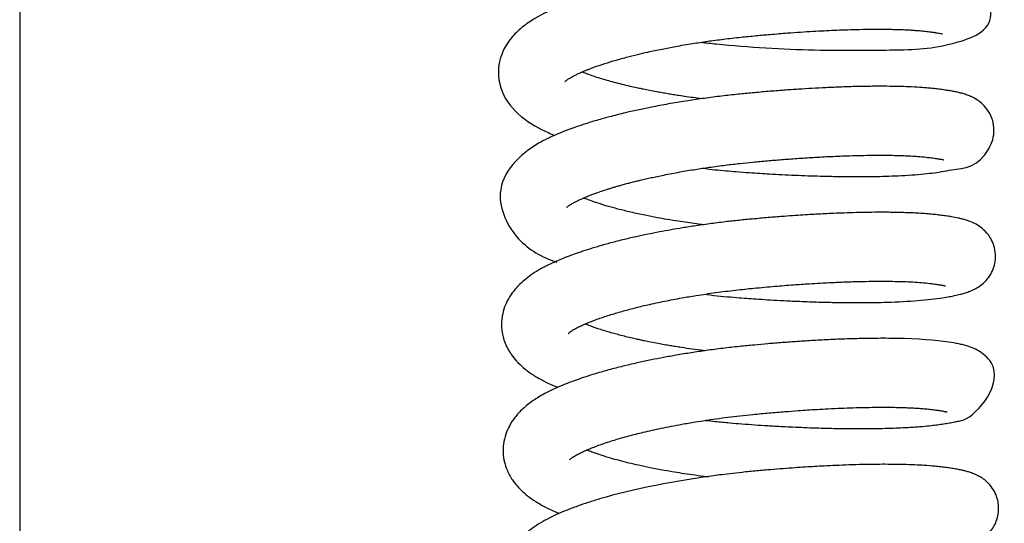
# Model space of a CAD drawing. Header units: inches. Extents: x 53216 to 117387, y -66787 to -22834.
# Tile 86 of 256: x 60597.15 to 60602.13, y -30128.24 to -30125.7. Entities that reach past the tile are written whole.
import ezdxf

# ---------------------------------------------------------------- set-up
doc = ezdxf.new("R2010")
doc.units = ezdxf.units.IN
doc.header["$MEASUREMENT"] = 0
doc.layers.add('FAKRO LOFT LADDERS', color=7, linetype='Continuous')

msp = doc.modelspace()

# ---------------------------------------------------------------- linework, layer by layer
at = {"layer": 'FAKRO LOFT LADDERS', "color": 7, "linetype": 'Continuous'}
msp.add_line((60597.1518, -30112.1771), (60597.1518, -30141.1458), dxfattribs=at)
for points, knots in [([(60600.5941, -30125.8135), (60600.6196, -30125.8164), (60600.8102, -30125.8368), (60601.1562, -30125.8572), (60601.6185, -30125.852), (60601.8145, -30125.8463), (60602.1542, -30125.7236), (60601.9577, -30125.4448), (60601.8992, -30125.4335), (60601.882, -30125.4291), (60601.863, -30125.4252), (60601.8396, -30125.421), (60601.8146, -30125.4172), (60601.79, -30125.4139), (60601.6821, -30125.401), (60601.5187, -30125.3964), (60601.3097, -30125.4021), (60601.2208, -30125.4057), (60601.1378, -30125.4101), (60601.0579, -30125.4152), (60600.8642, -30125.4292), (60600.6744, -30125.4483), (60600.5096, -30125.4737), (60600.4702, -30125.4801), (60600.4256, -30125.4877), (60600.3757, -30125.4968), (60600.3252, -30125.5067), (60600.2811, -30125.5159), (60600.2387, -30125.5252), (60600.1918, -30125.5361), (60600.1421, -30125.5485), (60600.0922, -30125.5619), (60600.0465, -30125.575), (60600.003, -30125.5884), (60599.964, -30125.6013), (60599.8619, -30125.6375), (60599.7731, -30125.6772), (60599.6966, -30125.7323), (60599.6674, -30125.7573), (60599.6409, -30125.7848), (60599.616, -30125.8171), (60599.5985, -30125.8476), (60599.5867, -30125.8755), (60599.5789, -30125.8991), (60599.5738, -30125.923), (60599.5711, -30125.9456), (60599.5701, -30125.9687), (60599.5715, -30125.9927), (60599.5939, -30126.1276), (60599.7011, -30126.2132), (60599.8223, -30126.2703), (60599.8438, -30126.2795), (60599.8547, -30126.2839)], [0.53016975, 0.53016975, 0.53016975, 0.53016975, 0.53030543, 0.53117592, 0.53194137, 0.53292345, 0.53360023, 0.53426767, 0.53434125, 0.53440165, 0.53449079, 0.53458954, 0.53468459, 0.5347753, 0.53484997, 0.53574563, 0.53593684, 0.53610538, 0.53625483, 0.53639825, 0.53653833, 0.53728936, 0.53735987, 0.53742728, 0.53750368, 0.53760475, 0.53770637, 0.53779208, 0.53786151, 0.53795758, 0.53807638, 0.53817298, 0.53828125, 0.53838391, 0.5384787, 0.53856664, 0.53916412, 0.5392771, 0.53939569, 0.53950214, 0.53961416, 0.53974204, 0.53979597, 0.53985976, 0.53994111, 0.53998858, 0.54003835, 0.54012164, 0.54017574, 0.54110701, 0.54120285, 0.54129657, 0.54129657, 0.54129657, 0.54129657]), ([(60599.9069, -30126.0123), (60599.907, -30126.0122), (60599.9078, -30126.0113), (60599.9122, -30126.0074), (60599.9203, -30126.0012), (60599.9329, -30125.9932), (60599.9426, -30125.9877), (60599.9534, -30125.9819), (60599.9664, -30125.9755), (60599.9824, -30125.9681), (60599.9977, -30125.9614), (60600.0114, -30125.9557), (60600.0253, -30125.9502), (60600.0516, -30125.9401), (60600.0921, -30125.9258), (60600.1514, -30125.9072), (60600.2115, -30125.8904), (60600.2711, -30125.8753), (60600.331, -30125.8614), (60600.3952, -30125.8478), (60600.4706, -30125.8334), (60600.5476, -30125.8203), (60600.6282, -30125.8081), (60600.7098, -30125.7972), (60600.7915, -30125.7878), (60600.8707, -30125.78), (60600.9495, -30125.7729), (60601.0248, -30125.7669), (60601.0966, -30125.7618), (60601.1581, -30125.7579), (60601.2145, -30125.7549), (60601.2683, -30125.7523), (60601.3231, -30125.7502), (60601.3821, -30125.7485), (60601.4432, -30125.7474), (60601.4975, -30125.7472), (60601.5402, -30125.7476), (60601.5706, -30125.7482), (60601.5948, -30125.7489), (60601.6141, -30125.7496), (60601.6326, -30125.7504), (60601.6516, -30125.7514), (60601.6714, -30125.7527), (60601.6894, -30125.754), (60601.705, -30125.7554), (60601.7254, -30125.7574), (60601.7479, -30125.76), (60601.7702, -30125.7631), (60601.7873, -30125.7657), (60601.802, -30125.7684), (60601.8112, -30125.7705), (60601.8134, -30125.7712), (60601.8134, -30125.7712)], [0.46200983, 0.46200983, 0.46200983, 0.46200983, 0.462082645, 0.462174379, 0.462277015, 0.462373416, 0.462438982, 0.462480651, 0.462554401, 0.462630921, 0.462689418, 0.462736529, 0.462784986, 0.462838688, 0.463005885, 0.463163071, 0.463336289, 0.463468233, 0.463589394, 0.463745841, 0.463889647, 0.464063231, 0.464214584, 0.464368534, 0.464539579, 0.464685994, 0.464824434, 0.46499434, 0.465123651, 0.465248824, 0.465363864, 0.465469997, 0.465586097, 0.465717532, 0.465863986, 0.466012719, 0.466117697, 0.4661971, 0.4662606, 0.466323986, 0.466369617, 0.466431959, 0.466506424, 0.466569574, 0.466625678, 0.466685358, 0.466811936, 0.466915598, 0.467016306, 0.467113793, 0.467243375, 0.467329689, 0.467329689, 0.467329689, 0.467329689]), ([(60600.5974, -30126.0989), (60600.5868, -30126.0975), (60600.5612, -30126.0943), (60600.523, -30126.089), (60600.4855, -30126.0834), (60600.4538, -30126.0785), (60600.4254, -30126.0738), (60600.3974, -30126.069), (60600.3668, -30126.0635), (60600.3354, -30126.0575), (60600.3067, -30126.0518), (60600.2846, -30126.0472), (60600.262, -30126.0423), (60600.2328, -30126.0357), (60600.1948, -30126.0266), (60600.1557, -30126.0166), (60600.1189, -30126.0063), (60600.0842, -30125.9959), (60600.0512, -30125.9852), (60600.0216, -30125.9747), (60600.0029, -30125.9676), (60599.994, -30125.964), (60599.9928, -30125.9635)], [0.458888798, 0.458888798, 0.458888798, 0.458888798, 0.45895133, 0.459040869, 0.459118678, 0.45917991, 0.459236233, 0.459296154, 0.459358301, 0.459433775, 0.459502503, 0.459551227, 0.459584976, 0.459659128, 0.459758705, 0.459864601, 0.45996166, 0.460058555, 0.460163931, 0.46026765, 0.460355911, 0.460370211, 0.460370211, 0.460370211, 0.460370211]), ([(60600.6025, -30126.4504), (60600.6236, -30126.4529), (60600.6799, -30126.459), (60600.7585, -30126.4663), (60600.8339, -30126.4719), (60600.89, -30126.4756), (60600.9452, -30126.479), (60601.0045, -30126.4822), (60601.0694, -30126.4853), (60601.1348, -30126.4879), (60601.2074, -30126.4901), (60601.2868, -30126.4918), (60601.3706, -30126.4925), (60601.4462, -30126.4921), (60601.5135, -30126.4908), (60601.5778, -30126.4886), (60601.6434, -30126.4851), (60601.7057, -30126.4804), (60601.762, -30126.4743), (60601.8143, -30126.4672), (60601.9037, -30126.4488), (60602.0043, -30126.4475), (60602.0703, -30126.3076), (60602.0765, -30126.2567), (60602.0691, -30126.2069), (60602.0486, -30126.1612), (60602.0188, -30126.1263), (60601.9884, -30126.103), (60601.9624, -30126.0892), (60601.9385, -30126.0796), (60601.9169, -30126.0728), (60601.8953, -30126.0673), (60601.8738, -30126.0627), (60601.8529, -30126.0589), (60601.831, -30126.0554), (60601.8068, -30126.052), (60601.7803, -30126.0487), (60601.7535, -30126.0459), (60601.7272, -30126.0436), (60601.6915, -30126.041), (60601.6469, -30126.0386), (60601.5909, -30126.0368), (60601.5302, -30126.0359), (60601.4604, -30126.0359), (60601.3838, -30126.0371), (60601.305, -30126.0395), (60601.2289, -30126.0427), (60601.1564, -30126.0465), (60601.0857, -30126.0508), (60601.0119, -30126.0559), (60600.934, -30126.0621), (60600.8567, -30126.0688), (60600.778, -30126.0764), (60600.6969, -30126.0855), (60600.6118, -30126.0965), (60600.5256, -30126.1091), (60600.4396, -30126.1234), (60600.3604, -30126.1381), (60600.2881, -30126.1529), (60600.2165, -30126.1689), (60600.1451, -30126.1865), (60600.0741, -30126.206), (60600.0149, -30126.224), (60599.9637, -30126.241), (60599.9172, -30126.2579), (60599.8684, -30126.2773), (60599.8197, -30126.2991), (60599.6908, -30126.3658), (60599.5188, -30126.5383), (60599.6553, -30126.8273), (60599.7892, -30126.8976), (60599.8652, -30126.9256)], [0.54287304, 0.54287304, 0.54287304, 0.54287304, 0.54298518, 0.54317065, 0.54328426, 0.54337874, 0.54346423, 0.54357327, 0.54369221, 0.5438098, 0.5439273, 0.5440918, 0.54425925, 0.54442002, 0.54455854, 0.54469597, 0.54486089, 0.54503747, 0.5451935, 0.54535316, 0.54554601, 0.54624912, 0.54634656, 0.54644463, 0.54652942, 0.54663152, 0.54673219, 0.54681226, 0.54691231, 0.54699804, 0.54709917, 0.54719035, 0.54728955, 0.54737365, 0.5474469, 0.54754427, 0.54763617, 0.54771636, 0.5477934, 0.54787015, 0.54802134, 0.54814789, 0.54828786, 0.54844724, 0.54860935, 0.54876563, 0.5489154, 0.5490453, 0.54916902, 0.54930064, 0.54944079, 0.54958077, 0.54970625, 0.54985256, 0.55000576, 0.55015575, 0.55031361, 0.55047565, 0.55059965, 0.55073157, 0.5509035, 0.55104389, 0.55119765, 0.55131398, 0.55142201, 0.55155737, 0.55171538, 0.55185448, 0.55277597, 0.55346568, 0.55410659, 0.55410659, 0.55410659, 0.55410659]), ([(60599.9148, -30126.6492), (60599.9146, -30126.6494), (60599.9157, -30126.6481), (60599.9222, -30126.6425), (60599.9313, -30126.6362), (60599.9392, -30126.6312), (60599.9474, -30126.6264), (60599.956, -30126.6216), (60599.9678, -30126.6156), (60599.9823, -30126.6086), (60599.9986, -30126.6013), (60600.013, -30126.5952), (60600.0272, -30126.5894), (60600.0447, -30126.5827), (60600.0674, -30126.5742), (60600.0951, -30126.5646), (60600.1218, -30126.5559), (60600.1432, -30126.5493), (60600.1616, -30126.5438), (60600.1806, -30126.5383), (60600.2016, -30126.5324), (60600.2235, -30126.5265), (60600.2427, -30126.5215), (60600.2568, -30126.5179), (60600.27, -30126.5146), (60600.289, -30126.51), (60600.3144, -30126.504), (60600.3429, -30126.4976), (60600.3732, -30126.4911), (60600.4207, -30126.4813), (60600.4847, -30126.4692), (60600.5616, -30126.4562), (60600.639, -30126.4446), (60600.7144, -30126.4345), (60600.7881, -30126.426), (60600.8587, -30126.4189), (60600.9284, -30126.4124), (60601.0029, -30126.4062), (60601.0803, -30126.4004), (60601.1638, -30126.3949), (60601.253, -30126.3902), (60601.3338, -30126.387), (60601.4038, -30126.3851), (60601.4616, -30126.3843), (60601.5147, -30126.3842), (60601.5598, -30126.3847), (60601.5968, -30126.3856), (60601.6274, -30126.3867), (60601.6587, -30126.3883), (60601.6944, -30126.3906), (60601.7295, -30126.3939), (60601.761, -30126.3976), (60601.7853, -30126.401), (60601.8024, -30126.4039), (60601.813, -30126.4061), (60601.8191, -30126.4075), (60601.8211, -30126.4081), (60601.8213, -30126.4081), (60601.8213, -30126.4081)], [0.449130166, 0.449130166, 0.449130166, 0.449130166, 0.449238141, 0.449378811, 0.449441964, 0.449503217, 0.449560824, 0.44960411, 0.449658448, 0.449742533, 0.449808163, 0.449858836, 0.449909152, 0.449963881, 0.450040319, 0.450137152, 0.450217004, 0.450269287, 0.450315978, 0.450365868, 0.450419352, 0.45047647, 0.450528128, 0.450558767, 0.450577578, 0.450626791, 0.450691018, 0.450753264, 0.450818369, 0.450891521, 0.451060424, 0.451220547, 0.451358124, 0.451519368, 0.451660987, 0.451783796, 0.451925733, 0.452062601, 0.452215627, 0.452378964, 0.452562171, 0.452764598, 0.452897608, 0.453033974, 0.453172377, 0.453293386, 0.453389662, 0.453481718, 0.453564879, 0.453685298, 0.45384702, 0.453966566, 0.454104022, 0.454222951, 0.454300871, 0.454389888, 0.454459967, 0.454476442, 0.454476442, 0.454476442, 0.454476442]), ([(60600.6059, -30126.7359), (60600.5944, -30126.7344), (60600.5517, -30126.729), (60600.4902, -30126.7201), (60600.4246, -30126.7094), (60600.3685, -30126.6994), (60600.3067, -30126.6873), (60600.2398, -30126.6727), (60600.1761, -30126.657), (60600.1213, -30126.6418), (60600.0809, -30126.6293), (60600.0485, -30126.6185), (60600.0235, -30126.6094), (60600.0075, -30126.6032), (60600.0006, -30126.6004)], [0.446032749, 0.446032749, 0.446032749, 0.446032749, 0.446100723, 0.446286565, 0.446404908, 0.446510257, 0.446648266, 0.446814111, 0.44697873, 0.447125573, 0.447258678, 0.447335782, 0.447435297, 0.447516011, 0.447516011, 0.447516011, 0.447516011]), ([(60600.6243, -30127.0889), (60600.6694, -30127.094), (60600.7322, -30127.1003), (60600.8107, -30127.1065), (60600.8623, -30127.1102), (60600.9173, -30127.1138), (60600.979, -30127.1174), (60601.0551, -30127.1213), (60601.1424, -30127.1249), (60601.236, -30127.1276), (60601.3231, -30127.1291), (60601.4016, -30127.1294), (60601.4717, -30127.1287), (60601.6286, -30127.1252), (60601.7588, -30127.1143), (60601.8478, -30127.0994), (60601.8775, -30127.0937), (60601.9018, -30127.0882), (60601.925, -30127.0819), (60601.9485, -30127.0742), (60601.973, -30127.0639), (60602.0006, -30127.0482), (60602.0282, -30127.0261), (60602.0535, -30126.9955), (60602.0717, -30126.96), (60602.0824, -30126.919), (60602.083, -30126.8743), (60602.0724, -30126.8323), (60602.0515, -30126.7916), (60602.0233, -30126.7598), (60601.9893, -30126.7355), (60601.961, -30126.7219), (60601.9345, -30126.7125), (60601.9136, -30126.7068), (60601.8885, -30126.7009), (60601.8646, -30126.6964), (60601.8366, -30126.692), (60601.81, -30126.6883), (60601.7808, -30126.6848), (60601.7512, -30126.6819), (60601.7204, -30126.6794), (60601.6863, -30126.6772), (60601.6477, -30126.6754), (60601.6107, -30126.6741), (60601.5785, -30126.6734), (60601.5491, -30126.673), (60601.5148, -30126.6728), (60601.4687, -30126.6729), (60601.4119, -30126.6737), (60601.3506, -30126.6752), (60601.2924, -30126.6773), (60601.2429, -30126.6794), (60601.202, -30126.6814), (60601.1625, -30126.6836), (60601.1196, -30126.6861), (60601.0689, -30126.6894), (60601.0101, -30126.6936), (60600.941, -30126.6991), (60600.8677, -30126.7055), (60600.7949, -30126.7124), (60600.7224, -30126.7204), (60600.6465, -30126.7298), (60600.5713, -30126.7404), (60600.5035, -30126.751), (60600.4423, -30126.7614), (60600.3835, -30126.7722), (60600.3244, -30126.7839), (60600.2623, -30126.7972), (60600.1969, -30126.8125), (60600.1319, -30126.8291), (60600.0722, -30126.8459), (60600.02, -30126.8619), (60599.9747, -30126.8769), (60599.9393, -30126.8896), (60599.9086, -30126.9013), (60599.8787, -30126.9134), (60599.8482, -30126.9268), (60599.8222, -30126.9391), (60599.7999, -30126.9505), (60599.7788, -30126.9621), (60599.7566, -30126.9755), (60599.7307, -30126.9927), (60599.702, -30127.0145), (60599.6727, -30127.0414), (60599.645, -30127.0727), (60599.6206, -30127.1086), (60599.6008, -30127.151), (60599.5903, -30127.1898), (60599.5861, -30127.2253), (60599.5862, -30127.2561), (60599.5904, -30127.288), (60599.5985, -30127.3196), (60599.6102, -30127.3486), (60599.6244, -30127.3752), (60599.6439, -30127.4043), (60599.6704, -30127.4349), (60599.7062, -30127.4673), (60599.7494, -30127.4979), (60599.7957, -30127.5242), (60599.8367, -30127.5436), (60599.8613, -30127.5541), (60599.8705, -30127.5578)], [0.55569237, 0.55569237, 0.55569237, 0.55569237, 0.55592938, 0.55602038, 0.55610286, 0.55619864, 0.55630816, 0.55642701, 0.55660203, 0.55677826, 0.55694478, 0.55710096, 0.55724687, 0.55738294, 0.55813334, 0.5582592, 0.55836169, 0.5584864, 0.55857294, 0.55867601, 0.55878733, 0.55887516, 0.55896326, 0.55904581, 0.55912338, 0.55919782, 0.55928673, 0.55937381, 0.55944382, 0.55954997, 0.55964523, 0.55975371, 0.55986591, 0.55996553, 0.56004493, 0.56018059, 0.56026957, 0.56036869, 0.5604703, 0.5605576, 0.56063806, 0.5607391, 0.56084042, 0.56094229, 0.56101494, 0.56107026, 0.56114708, 0.56124803, 0.56137246, 0.56150538, 0.56161885, 0.56171279, 0.56178724, 0.56184827, 0.56193181, 0.56202213, 0.56212254, 0.56224604, 0.56238722, 0.562507, 0.56262694, 0.56276724, 0.56290677, 0.56302736, 0.56313393, 0.56324363, 0.5633546, 0.56347233, 0.56360854, 0.56375159, 0.56388488, 0.56400568, 0.56411572, 0.5642175, 0.56427855, 0.56436165, 0.56446653, 0.56454347, 0.56459851, 0.56467343, 0.56474734, 0.56482095, 0.56494337, 0.56506463, 0.56517183, 0.5653077, 0.56542941, 0.56555491, 0.56562445, 0.56571023, 0.56579446, 0.56587475, 0.56596956, 0.56604259, 0.56613178, 0.56625413, 0.5663963, 0.56655619, 0.56671829, 0.56685495, 0.56693382, 0.56693382, 0.56693382, 0.56693382]), ([(60599.9226, -30127.2862), (60599.9226, -30127.2862), (60599.9229, -30127.2859), (60599.9251, -30127.2837), (60599.9328, -30127.2775), (60599.943, -30127.2705), (60599.9593, -30127.2608), (60599.9789, -30127.2508), (60600.0011, -30127.2406), (60600.0207, -30127.2322), (60600.0423, -30127.2235), (60600.0777, -30127.2101), (60600.1281, -30127.193), (60600.1921, -30127.1739), (60600.257, -30127.1565), (60600.3288, -30127.1392), (60600.4087, -30127.122), (60600.4912, -30127.1064), (60600.5771, -30127.0919), (60600.668, -30127.0784), (60600.7655, -30127.0662), (60600.8661, -30127.0557), (60600.9643, -30127.0468), (60601.0579, -30127.0394), (60601.1337, -30127.0343), (60601.1992, -30127.0304), (60601.2633, -30127.0271), (60601.3353, -30127.0241), (60601.4086, -30127.0221), (60601.4763, -30127.0211), (60601.5349, -30127.0212), (60601.585, -30127.022), (60601.6319, -30127.0234), (60601.677, -30127.0257), (60601.7207, -30127.029), (60601.7555, -30127.0329), (60601.7788, -30127.0359), (60601.7933, -30127.0381), (60601.8049, -30127.0399), (60601.8143, -30127.0417), (60601.8213, -30127.0431), (60601.8256, -30127.0441), (60601.8285, -30127.0449), (60601.8293, -30127.0451), (60601.8293, -30127.0451)], [0.43629129, 0.43629129, 0.43629129, 0.43629129, 0.436330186, 0.436420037, 0.436525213, 0.436621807, 0.436720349, 0.436847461, 0.436934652, 0.437002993, 0.437075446, 0.437168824, 0.437359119, 0.437528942, 0.437684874, 0.43784167, 0.438029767, 0.438211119, 0.438359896, 0.438551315, 0.438748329, 0.43892562, 0.43913055, 0.439313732, 0.439471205, 0.439580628, 0.439710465, 0.43986864, 0.440040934, 0.440200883, 0.440347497, 0.440481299, 0.440604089, 0.440754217, 0.440908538, 0.441077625, 0.441187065, 0.441241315, 0.441312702, 0.441401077, 0.441456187, 0.441508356, 0.441566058, 0.441619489, 0.441619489, 0.441619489, 0.441619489]), ([(60600.6131, -30127.3727), (60600.6106, -30127.3724), (60600.5706, -30127.3674), (60600.5211, -30127.3605), (60600.4665, -30127.3519), (60600.4382, -30127.3472), (60600.4086, -30127.3421), (60600.375, -30127.336), (60600.3412, -30127.3295), (60600.3123, -30127.3236), (60600.289, -30127.3186), (60600.2659, -30127.3135), (60600.238, -30127.3071), (60600.2066, -30127.2995), (60600.1757, -30127.2915), (60600.1348, -30127.2803), (60600.0856, -30127.2655), (60600.041, -30127.2501), (60600.0162, -30127.2404), (60600.0082, -30127.2372)], [0.433180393, 0.433180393, 0.433180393, 0.433180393, 0.433195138, 0.4334172, 0.433477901, 0.43353286, 0.433594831, 0.433666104, 0.43375029, 0.433818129, 0.433861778, 0.433911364, 0.43398065, 0.434061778, 0.434144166, 0.43422022, 0.43439161, 0.4345691, 0.434661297, 0.434661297, 0.434661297, 0.434661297]), ([(60600.6187, -30127.7244), (60600.6341, -30127.7262), (60600.674, -30127.7306), (60600.7349, -30127.7366), (60600.8021, -30127.7423), (60600.8662, -30127.7469), (60600.9217, -30127.7505), (60600.9688, -30127.7532), (60601.0106, -30127.7555), (60601.0596, -30127.758), (60601.1157, -30127.7604), (60601.1734, -30127.7625), (60601.228, -30127.7641), (60601.2752, -30127.7651), (60601.3149, -30127.7657), (60601.3495, -30127.7661), (60601.384, -30127.7662), (60601.4225, -30127.7662), (60601.4652, -30127.7658), (60601.5145, -30127.765), (60601.5647, -30127.7635), (60601.6113, -30127.7615), (60601.6495, -30127.7594), (60601.6824, -30127.7572), (60601.7189, -30127.7543), (60601.7541, -30127.7508), (60601.79, -30127.7465), (60601.8205, -30127.7421), (60601.8487, -30127.7375), (60601.8741, -30127.733), (60601.8987, -30127.7273), (60601.9716, -30127.7166), (60602.1439, -30127.5182), (60602.0279, -30127.3938), (60601.9955, -30127.3716), (60601.9671, -30127.3581), (60601.942, -30127.3494), (60601.9194, -30127.3431), (60601.8951, -30127.3376), (60601.8197, -30127.3235), (60601.7138, -30127.3133), (60601.5846, -30127.3103), (60601.5401, -30127.3098), (60601.4854, -30127.3098), (60601.4197, -30127.3106), (60601.3405, -30127.3126), (60601.2538, -30127.3161), (60601.1656, -30127.3207), (60601.0836, -30127.3258), (60601.0063, -30127.3314), (60600.9334, -30127.3373), (60600.8613, -30127.3437), (60600.7854, -30127.3511), (60600.7039, -30127.3604), (60600.6226, -30127.3711), (60600.544, -30127.3827), (60600.472, -30127.3944), (60600.4046, -30127.4066), (60600.3411, -30127.419), (60600.2754, -30127.433), (60600.2064, -30127.449), (60600.1381, -30127.4665), (60600.0767, -30127.4838), (60600.0241, -30127.5), (60599.9792, -30127.515), (60599.9371, -30127.5302), (60599.8921, -30127.5479), (60599.8481, -30127.5671), (60599.8068, -30127.5877), (60599.7743, -30127.6062), (60599.7456, -30127.6247), (60599.7192, -30127.6442), (60599.6945, -30127.6652), (60599.6725, -30127.6872), (60599.6489, -30127.7151), (60599.6259, -30127.7499), (60599.6061, -30127.795), (60599.5951, -30127.8414), (60599.5931, -30127.8895), (60599.5996, -30127.9344), (60599.615, -30127.9811), (60599.6372, -30128.0215), (60599.6647, -30128.0569), (60599.6933, -30128.0861), (60599.7282, -30128.1147), (60599.767, -30128.1405), (60599.8076, -30128.163), (60599.8441, -30128.1803), (60599.8679, -30128.1904), (60599.8782, -30128.1947)], [0.56851127, 0.56851127, 0.56851127, 0.56851127, 0.56859318, 0.56872248, 0.56883096, 0.56894417, 0.56905718, 0.56912127, 0.56919159, 0.56927815, 0.5693812, 0.56949295, 0.56959215, 0.5696844, 0.56975974, 0.56982033, 0.56988707, 0.56996497, 0.57005396, 0.57015352, 0.5702827, 0.5703917, 0.5704829, 0.57056574, 0.57064547, 0.57077569, 0.57086895, 0.57096993, 0.5710748, 0.57117421, 0.57126636, 0.57137398, 0.57218875, 0.57229224, 0.57239167, 0.57249384, 0.5726049, 0.57270391, 0.57280615, 0.57290999, 0.57365432, 0.57374152, 0.5738435, 0.573964, 0.57410365, 0.57425842, 0.57444156, 0.5746029, 0.57474933, 0.57488697, 0.57501521, 0.57513351, 0.57526519, 0.57541185, 0.57556105, 0.57569478, 0.57583312, 0.5759534, 0.57607, 0.57619475, 0.5763378, 0.57648822, 0.57662772, 0.57674759, 0.57685682, 0.57695835, 0.57707368, 0.57722341, 0.57734583, 0.57745119, 0.57754324, 0.57764044, 0.5777401, 0.5778297, 0.57791313, 0.57805701, 0.57817983, 0.578314, 0.57843123, 0.57855511, 0.57866463, 0.57882369, 0.57893287, 0.57904709, 0.57918073, 0.57933133, 0.57945599, 0.57957676, 0.57966612, 0.57966612, 0.57966612, 0.57966612]), ([(60599.9305, -30127.9232), (60599.9305, -30127.9232), (60599.9309, -30127.9227), (60599.9331, -30127.9206), (60599.9372, -30127.9172), (60599.943, -30127.9128), (60599.9508, -30127.9076), (60599.9599, -30127.9021), (60599.9722, -30127.8952), (60599.9891, -30127.8867), (60600.01, -30127.8771), (60600.0318, -30127.8678), (60600.0558, -30127.8583), (60600.0852, -30127.8473), (60600.1196, -30127.8355), (60600.1669, -30127.8205), (60600.2265, -30127.8034), (60600.3056, -30127.7833), (60600.3943, -30127.7634), (60600.4833, -30127.7461), (60600.5765, -30127.7302), (60600.6743, -30127.7155), (60600.7722, -30127.7032), (60600.8619, -30127.6939), (60600.9383, -30127.6868), (60601.0144, -30127.6804), (60601.0787, -30127.6755), (60601.1326, -30127.6718), (60601.1838, -30127.6687), (60601.241, -30127.6655), (60601.3018, -30127.6627), (60601.3622, -30127.6605), (60601.4186, -30127.659), (60601.4722, -30127.6582), (60601.5205, -30127.658), (60601.5605, -30127.6584), (60601.5892, -30127.6589), (60601.6138, -30127.6595), (60601.6393, -30127.6604), (60601.6659, -30127.6617), (60601.6872, -30127.663), (60601.7024, -30127.664), (60601.7156, -30127.665), (60601.7345, -30127.6667), (60601.7576, -30127.6692), (60601.7818, -30127.6722), (60601.8052, -30127.6755), (60601.8204, -30127.6782), (60601.8297, -30127.6802), (60601.8341, -30127.6812), (60601.8366, -30127.6819), (60601.8371, -30127.682), (60601.8371, -30127.682)], [0.42343795, 0.42343795, 0.42343795, 0.42343795, 0.42350002, 0.423561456, 0.423628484, 0.423699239, 0.4237631, 0.4238326, 0.423891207, 0.423988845, 0.42408684, 0.42416287, 0.424240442, 0.424343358, 0.424453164, 0.424552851, 0.424745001, 0.424918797, 0.425121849, 0.425340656, 0.425481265, 0.425690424, 0.425920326, 0.426048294, 0.426206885, 0.426360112, 0.426489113, 0.426583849, 0.426680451, 0.426797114, 0.426934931, 0.427062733, 0.427189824, 0.427315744, 0.427439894, 0.427546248, 0.427626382, 0.427674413, 0.427755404, 0.427851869, 0.427922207, 0.427966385, 0.428009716, 0.428065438, 0.428179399, 0.428290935, 0.428401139, 0.428549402, 0.428608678, 0.428663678, 0.428724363, 0.428767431, 0.428767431, 0.428767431, 0.428767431]), ([(60600.6344, -30128.0113), (60600.6305, -30128.0108), (60600.607, -30128.0079), (60600.5652, -30128.0025), (60600.5111, -30127.9946), (60600.4587, -30127.9863), (60600.413, -30127.9784), (60600.372, -30127.9708), (60600.3287, -30127.9623), (60600.2803, -30127.9521), (60600.2288, -30127.94), (60600.1811, -30127.9279), (60600.1341, -30127.9147), (60600.0897, -30127.901), (60600.0529, -30127.8884), (60600.0296, -30127.8796), (60600.0192, -30127.8754), (60600.0165, -30127.8743)], [0.420300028, 0.420300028, 0.420300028, 0.420300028, 0.420323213, 0.420438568, 0.420549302, 0.420651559, 0.420762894, 0.42083968, 0.42091857, 0.421051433, 0.421171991, 0.421294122, 0.421416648, 0.421555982, 0.42168755, 0.421776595, 0.421807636, 0.421807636, 0.421807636, 0.421807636]), ([(60600.6253, -30128.3612), (60600.6294, -30128.3616), (60600.6487, -30128.3638), (60600.685, -30128.3678), (60600.734, -30128.3726), (60600.7923, -30128.3778), (60600.8613, -30128.383), (60600.9437, -30128.3883), (60601.0328, -30128.3933), (60601.1095, -30128.3968), (60601.168, -30128.3989), (60601.2048, -30128.4001), (60601.2372, -30128.401), (60601.2715, -30128.4018), (60601.3134, -30128.4025), (60601.3634, -30128.4031), (60601.4258, -30128.4032), (60601.4925, -30128.4026), (60601.556, -30128.401), (60601.6068, -30128.399), (60601.6518, -30128.3967), (60601.6917, -30128.3941), (60601.7334, -30128.3906), (60601.7737, -30128.3865), (60601.8168, -30128.3809), (60601.855, -30128.3748), (60601.888, -30128.3687), (60601.9207, -30128.3614), (60601.9444, -30128.3548), (60601.9679, -30128.3465), (60601.9857, -30128.3389), (60602.0047, -30128.329), (60602.0293, -30128.3124), (60602.0516, -30128.2917), (60602.0727, -30128.2632), (60602.0875, -30128.2329), (60602.0971, -30128.1979), (60602.099, -30128.1613), (60602.0937, -30128.1254), (60602.0814, -30128.0906), (60602.0603, -30128.0567), (60602.0342, -30128.0303), (60602.0108, -30128.0135), (60601.9875, -30128.0007), (60601.9667, -30127.9921), (60601.9467, -30127.9854), (60601.9286, -30127.9805), (60601.9096, -30127.976), (60601.8881, -30127.9717), (60601.8623, -30127.9673), (60601.8346, -30127.9633), (60601.806, -30127.9597), (60601.7686, -30127.9557), (60601.7288, -30127.9526), (60601.6801, -30127.9499), (60601.6335, -30127.9481), (60601.5789, -30127.947), (60601.5257, -30127.9466), (60601.4702, -30127.9469), (60601.4098, -30127.9479), (60601.344, -30127.9498), (60601.2786, -30127.9523), (60601.22, -30127.9552), (60601.1687, -30127.958), (60601.1195, -30127.961), (60601.0669, -30127.9645), (60601.0086, -30127.9688), (60600.9441, -30127.974), (60600.875, -30127.9801), (60600.8056, -30127.9868), (60600.7427, -30127.9938), (60600.4852, -30128.0252), (60600.2263, -30128.0767), (60600.0239, -30128.1395), (60599.9676, -30128.1587), (60599.9154, -30128.1785), (60599.8685, -30128.1984), (60599.8238, -30128.2197), (60599.7824, -30128.2427), (60599.7427, -30128.2689), (60599.7078, -30128.2968), (60599.6771, -30128.3271), (60599.648, -30128.3635), (60599.6254, -30128.4034), (60599.6084, -30128.4511), (60599.6009, -30128.4977), (60599.603, -30128.5488), (60599.6135, -30128.5925), (60599.6317, -30128.6355), (60599.6543, -30128.6713), (60599.6815, -30128.7036), (60599.7105, -30128.7312), (60599.7729, -30128.7795), (60599.8339, -30128.8112), (60599.8869, -30128.8329)], [0.58124195, 0.58124195, 0.58124195, 0.58124195, 0.58126357, 0.58134461, 0.58143373, 0.58152086, 0.58164971, 0.58179381, 0.58195189, 0.58211895, 0.58220396, 0.58227055, 0.58232168, 0.58238404, 0.58246374, 0.58256083, 0.58267525, 0.58283818, 0.58297846, 0.5830958, 0.58319244, 0.58330776, 0.58340364, 0.58352821, 0.58365778, 0.58380585, 0.58393251, 0.58404992, 0.58420393, 0.58427028, 0.58434872, 0.58441732, 0.58448739, 0.5845745, 0.5846387, 0.58470202, 0.58477327, 0.58484682, 0.58490719, 0.58497852, 0.58505911, 0.58514437, 0.58521819, 0.58528456, 0.58537684, 0.58546378, 0.58554379, 0.58561362, 0.58571273, 0.58581749, 0.58592142, 0.58601735, 0.58610985, 0.58627061, 0.5863619, 0.58650038, 0.58662798, 0.58675132, 0.58686202, 0.58698826, 0.58712755, 0.58725547, 0.58736542, 0.58745744, 0.58753902, 0.58763381, 0.5877411, 0.58784969, 0.58797399, 0.58810346, 0.58821279, 0.5883037, 0.58946029, 0.58959516, 0.58973135, 0.58988063, 0.59001109, 0.59013656, 0.5902807, 0.59041561, 0.59054954, 0.59067474, 0.59079486, 0.59095079, 0.59105442, 0.59120086, 0.59131765, 0.59145194, 0.59155292, 0.59169541, 0.59180333, 0.59191707, 0.59204726, 0.59249858, 0.59249858, 0.59249858, 0.59249858])]:
    msp.add_open_spline(points, degree=3, knots=knots, dxfattribs=at)

doc.saveas('drawing.dxf')
